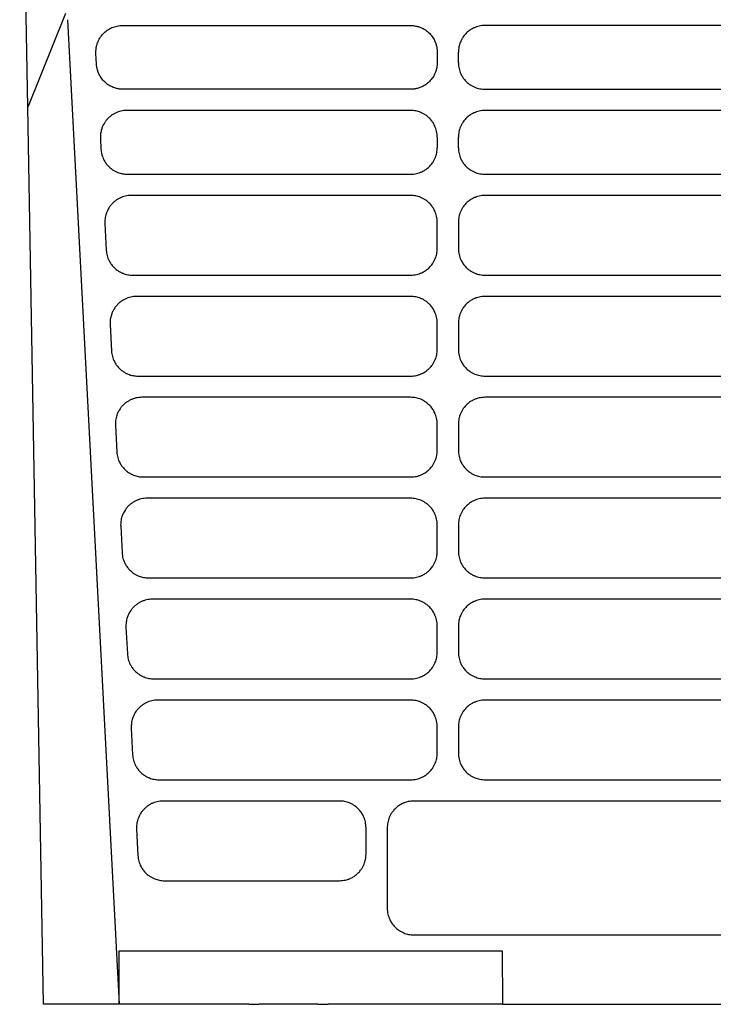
# Model space of a CAD drawing. Extents: x 95 to 1076, y 69 to 794.
# Tile 2 of 62: x 338 to 403, y 69 to 162. Entities that reach past the tile are written whole.
import ezdxf

# ---------------------------------------------------------------- set-up
doc = ezdxf.new("R2010")
doc.units = 0
doc.layers.get('0').update_dxf_attribs({"linetype": 'CONTINUOUS'})

msp = doc.modelspace()

# ---------------------------------------------------------------- linework, layer by layer
at = {"color": 7, "linetype": 'CONTINUOUS'}
for p, q in [((338.696, 153.81), (337.937, 197.31)), ((342.253, 162.623), (338.695, 153.81)), ((342.445, 162.036), (347.302, 69.368)), ((347.612, 161.49), (374.748, 161.49)), ((424.748, 161.49), (381.748, 161.49)), ((345.168, 157.851), (345.116, 158.851)), ((377.248, 158.982), (377.248, 157.982)), ((379.248, 157.982), (379.248, 158.982)), ((374.748, 155.491), (347.664, 155.491)), ((381.748, 155.491), (424.748, 155.491)), ((340.169, 69.368), (338.696, 153.81)), ((374.748, 153.491), (348.031, 153.491)), ((345.535, 150.852), (345.587, 149.853)), ((377.248, 150.983), (377.248, 149.984)), ((379.248, 149.984), (379.248, 150.983)), ((348.084, 147.492), (374.748, 147.492)), ((381.748, 147.492), (424.748, 147.492)), ((374.748, 145.493), (348.45, 145.493)), ((424.748, 145.493), (381.748, 145.493)), ((345.954, 142.853), (346.085, 140.354)), ((377.248, 140.485), (377.248, 142.984)), ((379.248, 142.984), (379.248, 140.485)), ((348.581, 137.994), (374.748, 137.994)), ((381.748, 137.994), (424.748, 137.994)), ((374.748, 135.994), (348.948, 135.994)), ((424.748, 135.994), (381.748, 135.994)), ((377.248, 130.986), (377.248, 133.485)), ((379.248, 133.485), (379.248, 130.986)), ((346.452, 133.355), (346.583, 130.856)), ((349.079, 128.495), (374.748, 128.495)), ((381.748, 128.495), (424.748, 128.495)), ((374.748, 126.496), (349.446, 126.496)), ((424.748, 126.496), (381.748, 126.496)), ((346.95, 123.856), (347.081, 121.357)), ((377.248, 121.488), (377.248, 123.987)), ((379.248, 123.987), (379.248, 121.488)), ((349.577, 118.997), (374.748, 118.997)), ((381.748, 118.997), (424.748, 118.997)), ((374.748, 116.997), (349.944, 116.997)), ((424.748, 116.997), (381.748, 116.997)), ((347.448, 114.358), (347.579, 111.859)), ((377.248, 111.989), (377.248, 114.488)), ((379.248, 114.488), (379.248, 111.989)), ((350.075, 109.498), (374.748, 109.498)), ((381.748, 109.498), (424.748, 109.498)), ((374.748, 107.498), (350.442, 107.498)), ((424.748, 107.498), (381.748, 107.498)), ((347.946, 104.859), (348.077, 102.36)), ((379.248, 104.99), (379.248, 102.491)), ((350.573, 100), (374.748, 100)), ((381.748, 100), (424.748, 100)), ((374.748, 98), (350.94, 98)), ((424.748, 98), (381.748, 98)), ((379.248, 95.491), (379.248, 92.992)), ((348.444, 95.36), (348.575, 92.861)), ((351.071, 90.501), (374.748, 90.501)), ((381.748, 90.501), (424.748, 90.501)), ((368.048, 88.501), (351.438, 88.501)), ((348.941, 85.862), (349.072, 83.363)), ((372.548, 85.993), (372.548, 78.394)), ((351.568, 81.002), (368.048, 81.002)), ((347.302, 69.368), (347.318, 74.386)), ((347.318, 74.386), (383.374, 74.386)), ((383.374, 74.386), (383.389, 69.368)), ((347.302, 69.368), (340.169, 69.368)), ((348.897, 69.368), (347.302, 69.368)), ((359.498, 69.368), (353.821, 69.368)), ((359.498, 69.368), (360.498, 69.368)), ((365.998, 69.368), (366.998, 69.368)), ((372.675, 69.368), (366.998, 69.368)), ((378.465, 69.368), (377.599, 69.368)), ((383.389, 69.368), (423.107, 69.368))]:
    msp.add_line(p, q, dxfattribs=at)
at = {"color": 7, "linetype": 'CONTINUOUS', "flags": 128}
for points in [[(424.748, 153.491), (423.321, 153.491), (417.615, 153.491), (411.908, 153.491), (406.201, 153.491), (400.494, 153.491), (394.787, 153.491), (389.08, 153.491), (381.748, 153.491)], [(377.248, 102.491), (377.248, 103.205), (377.248, 103.919), (377.248, 104.99)], [(377.248, 92.992), (377.248, 93.706), (377.248, 94.42), (377.248, 95.491)], [(422.748, 88.501), (421.321, 88.501), (415.615, 88.501), (409.908, 88.501), (404.201, 88.501), (398.495, 88.501), (392.633, 88.501), (386.771, 88.501), (375.048, 88.501)], [(370.548, 83.494), (370.548, 84.201), (370.548, 84.908), (370.548, 85.993)], [(375.048, 75.903), (376.45, 75.903), (382.057, 75.903), (387.664, 75.903), (398.879, 75.903), (404.486, 75.903), (410.093, 75.903), (415.701, 75.903), (422.748, 75.903)]]:
    msp.add_lwpolyline(points, dxfattribs=at)
at = {"color": 7, "linetype": 'CONTINUOUS'}
for points, knots in [([(345.116, 158.851), (345.114, 158.9), (345.111, 158.997), (345.116, 159.142), (345.129, 159.286), (345.15, 159.429), (345.18, 159.571), (345.218, 159.711), (345.303, 159.963), (345.472, 160.314), (345.785, 160.718), (346.17, 161.053), (346.543, 161.26), (346.86, 161.379), (347.106, 161.443), (347.357, 161.483), (347.527, 161.488), (347.612, 161.49)], [0, 0, 0, 0, 0.03608, 0.071848, 0.107424, 0.142927, 0.178479, 0.2142, 0.250208, 0.37509, 0.500031, 0.624906, 0.749859, 0.812677, 0.874868, 0.937089, 1, 1, 1, 1]), ([(374.748, 161.49), (374.803, 161.489), (374.913, 161.487), (375.076, 161.47), (375.237, 161.444), (375.396, 161.407), (375.553, 161.359), (375.809, 161.262), (376.148, 161.08), (376.529, 160.765), (376.842, 160.383), (377.048, 159.994), (377.17, 159.632), (377.236, 159.31), (377.244, 159.091), (377.248, 158.982)], [0, 0, 0, 0, 0.04201, 0.083658, 0.125123, 0.16659, 0.208241, 0.250256, 0.375085, 0.500102, 0.624937, 0.749954, 0.833416, 0.916287, 1, 1, 1, 1]), ([(381.748, 161.49), (381.656, 161.49), (381.472, 161.48), (381.202, 161.435), (380.942, 161.361), (380.664, 161.249), (380.426, 161.117), (380.174, 160.938), (379.939, 160.727), (379.719, 160.459), (379.552, 160.192), (379.402, 159.877), (379.28, 159.473), (379.248, 159.146), (379.248, 158.982)], [2, 2, 2, 2, 2.388853, 2.771406, 3.149772, 3.526123, 4.028415, 4.292941, 4.823215, 5.353075, 5.748678, 6.142806, 6.82189, 7.514683, 7.514683, 7.514683, 7.514683]), ([(347.664, 155.491), (347.611, 155.492), (347.506, 155.494), (347.348, 155.509), (347.193, 155.534), (347.039, 155.568), (346.888, 155.612), (346.64, 155.702), (346.31, 155.87), (345.935, 156.163), (345.621, 156.52), (345.408, 156.886), (345.274, 157.23), (345.196, 157.537), (345.178, 157.746), (345.168, 157.851)], [0, 0, 0, 0, 0.042025, 0.0837, 0.125193, 0.166669, 0.208296, 0.25024, 0.375135, 0.500098, 0.624993, 0.749959, 0.833473, 0.916365, 1, 1, 1, 1]), ([(377.248, 157.982), (377.247, 157.927), (377.245, 157.818), (377.229, 157.656), (377.202, 157.495), (377.165, 157.337), (377.117, 157.18), (377.02, 156.926), (376.84, 156.587), (376.525, 156.208), (376.145, 155.896), (375.757, 155.691), (375.396, 155.569), (375.075, 155.503), (374.858, 155.495), (374.748, 155.491)], [0, 0, 0, 0, 0.042004, 0.083648, 0.125113, 0.166581, 0.208235, 0.250256, 0.375093, 0.500102, 0.624934, 0.749954, 0.833416, 0.916287, 1, 1, 1, 1]), ([(379.248, 157.982), (379.248, 157.89), (379.258, 157.708), (379.303, 157.44), (379.376, 157.181), (379.487, 156.904), (379.619, 156.667), (379.797, 156.415), (380.009, 156.18), (380.277, 155.959), (380.545, 155.793), (380.86, 155.643), (381.261, 155.523), (381.585, 155.491), (381.748, 155.491)], [2, 2, 2, 2, 2.389252, 2.772471, 3.151719, 3.529107, 4.03292, 4.299992, 4.835349, 5.370299, 5.769725, 6.16763, 6.845552, 7.53799, 7.53799, 7.53799, 7.53799]), ([(348.031, 153.491), (347.937, 153.491), (347.749, 153.481), (347.472, 153.433), (347.203, 153.355), (346.944, 153.248), (346.705, 153.115), (346.467, 152.947), (346.279, 152.778), (346.11, 152.593), (345.975, 152.417), (345.858, 152.228), (345.748, 152.014), (345.661, 151.794), (345.592, 151.546), (345.55, 151.317), (345.53, 151.085), (345.531, 150.93), (345.535, 150.852)], [2, 2, 2, 2, 2.396282, 2.789732, 3.181606, 3.573072, 3.965104, 4.329002, 4.796008, 5.029859, 5.379942, 5.729368, 5.962033, 6.39477, 6.719343, 7.044657, 7.371423, 7.698701, 7.698701, 7.698701, 7.698701]), ([(377.248, 150.983), (377.248, 151.076), (377.238, 151.26), (377.193, 151.532), (377.119, 151.794), (377.007, 152.074), (376.874, 152.313), (376.695, 152.566), (376.484, 152.801), (376.216, 153.022), (375.95, 153.189), (375.636, 153.339), (375.235, 153.46), (374.911, 153.491), (374.748, 153.491)], [2, 2, 2, 2, 2.39035, 2.775768, 3.156838, 3.535806, 4.041584, 4.306055, 4.836289, 5.366215, 5.761921, 6.156179, 6.828091, 7.514684, 7.514684, 7.514684, 7.514684]), ([(381.748, 153.491), (381.656, 153.491), (381.472, 153.481), (381.202, 153.436), (380.942, 153.362), (380.664, 153.251), (380.426, 153.118), (380.174, 152.939), (379.939, 152.728), (379.719, 152.46), (379.552, 152.193), (379.402, 151.878), (379.28, 151.474), (379.248, 151.147), (379.248, 150.983)], [2, 2, 2, 2, 2.388853, 2.771406, 3.149773, 3.526125, 4.028415, 4.29294, 4.823213, 5.353072, 5.748676, 6.142804, 6.821888, 7.51468, 7.51468, 7.51468, 7.51468]), ([(345.587, 149.853), (345.592, 149.764), (345.611, 149.589), (345.666, 149.331), (345.748, 149.084), (345.866, 148.821), (346.002, 148.596), (346.182, 148.359), (346.392, 148.137), (346.656, 147.93), (346.917, 147.775), (347.223, 147.635), (347.613, 147.522), (347.926, 147.492), (348.084, 147.492)], [2, 2, 2, 2, 2.37634, 2.747198, 3.114449, 3.480011, 3.968, 4.225839, 4.742613, 5.259017, 5.644694, 6.028996, 6.685662, 7.355519, 7.355519, 7.355519, 7.355519]), ([(374.748, 147.492), (374.841, 147.492), (375.024, 147.502), (375.295, 147.547), (375.556, 147.621), (375.834, 147.732), (376.073, 147.864), (376.325, 148.043), (376.561, 148.254), (376.782, 148.522), (376.948, 148.79), (377.097, 149.103), (377.217, 149.502), (377.248, 149.822), (377.248, 149.984)], [2, 2, 2, 2, 2.39214, 2.778016, 3.159764, 3.539565, 4.046566, 4.313597, 4.848938, 5.383968, 5.783496, 6.181501, 6.852882, 7.53818, 7.53818, 7.53818, 7.53818]), ([(379.248, 149.984), (379.248, 149.892), (379.258, 149.709), (379.303, 149.441), (379.376, 149.182), (379.487, 148.906), (379.619, 148.668), (379.797, 148.417), (380.009, 148.181), (380.277, 147.96), (380.545, 147.794), (380.86, 147.644), (381.261, 147.524), (381.585, 147.492), (381.748, 147.492)], [2, 2, 2, 2, 2.389252, 2.772471, 3.151719, 3.529107, 4.032919, 4.299992, 4.835349, 5.370299, 5.769725, 6.16763, 6.845552, 7.53799, 7.53799, 7.53799, 7.53799]), ([(348.45, 145.493), (348.356, 145.493), (348.168, 145.482), (347.891, 145.434), (347.622, 145.356), (347.364, 145.249), (347.125, 145.116), (346.887, 144.949), (346.698, 144.779), (346.53, 144.594), (346.394, 144.418), (346.277, 144.23), (346.167, 144.015), (346.08, 143.796), (346.011, 143.547), (345.969, 143.319), (345.949, 143.087), (345.95, 142.931), (345.954, 142.853)], [2, 2, 2, 2, 2.396282, 2.789732, 3.181605, 3.573069, 3.965101, 4.328999, 4.796004, 5.029856, 5.379937, 5.729363, 5.962026, 6.394761, 6.719333, 7.044647, 7.371412, 7.69869, 7.69869, 7.69869, 7.69869]), ([(377.248, 142.984), (377.248, 143.077), (377.238, 143.261), (377.193, 143.533), (377.119, 143.795), (377.007, 144.075), (376.874, 144.315), (376.695, 144.567), (376.484, 144.802), (376.216, 145.023), (375.95, 145.19), (375.636, 145.34), (375.235, 145.461), (374.911, 145.493), (374.748, 145.493)], [2, 2, 2, 2, 2.390349, 2.775768, 3.156837, 3.535805, 4.041584, 4.306056, 4.836292, 5.366218, 5.761923, 6.15618, 6.828092, 7.514685, 7.514685, 7.514685, 7.514685]), ([(381.748, 145.493), (381.656, 145.493), (381.472, 145.482), (381.202, 145.437), (380.942, 145.364), (380.664, 145.252), (380.426, 145.119), (380.174, 144.94), (379.939, 144.729), (379.719, 144.461), (379.552, 144.195), (379.402, 143.879), (379.28, 143.475), (379.248, 143.149), (379.248, 142.984)], [2, 2, 2, 2, 2.388853, 2.771406, 3.149773, 3.526125, 4.028417, 4.292944, 4.82322, 5.353081, 5.748684, 6.142811, 6.821895, 7.514688, 7.514688, 7.514688, 7.514688]), ([(346.085, 140.354), (346.09, 140.266), (346.109, 140.09), (346.164, 139.833), (346.246, 139.585), (346.364, 139.322), (346.499, 139.097), (346.68, 138.86), (346.89, 138.639), (347.154, 138.432), (347.415, 138.276), (347.721, 138.136), (348.11, 138.023), (348.423, 137.994), (348.581, 137.994)], [2, 2, 2, 2, 2.376342, 2.747202, 3.114455, 3.48002, 3.968014, 4.225856, 4.742637, 5.259046, 5.644725, 6.029028, 6.685696, 7.355558, 7.355558, 7.355558, 7.355558]), ([(374.748, 137.994), (374.841, 137.994), (375.024, 138.004), (375.295, 138.049), (375.556, 138.122), (375.834, 138.233), (376.073, 138.366), (376.325, 138.544), (376.561, 138.755), (376.782, 139.024), (376.948, 139.291), (377.097, 139.605), (377.217, 140.003), (377.248, 140.323), (377.248, 140.485)], [2, 2, 2, 2, 2.392135, 2.778008, 3.159753, 3.539551, 4.046547, 4.313576, 4.848909, 5.383932, 5.783455, 6.181456, 6.852832, 7.538123, 7.538123, 7.538123, 7.538123]), ([(379.248, 140.485), (379.248, 140.393), (379.258, 140.211), (379.303, 139.943), (379.376, 139.683), (379.487, 139.407), (379.619, 139.17), (379.797, 138.918), (380.009, 138.682), (380.277, 138.461), (380.545, 138.295), (380.86, 138.146), (381.261, 138.025), (381.585, 137.994), (381.748, 137.994)], [2, 2, 2, 2, 2.389254, 2.772475, 3.151725, 3.529114, 4.032929, 4.300002, 4.835361, 5.370314, 5.769743, 6.16765, 6.845576, 7.538018, 7.538018, 7.538018, 7.538018]), ([(348.948, 135.994), (348.854, 135.994), (348.666, 135.983), (348.389, 135.936), (348.12, 135.858), (347.861, 135.75), (347.622, 135.618), (347.384, 135.45), (347.196, 135.281), (347.027, 135.096), (346.892, 134.92), (346.775, 134.731), (346.665, 134.516), (346.578, 134.297), (346.509, 134.049), (346.467, 133.82), (346.447, 133.588), (346.448, 133.432), (346.452, 133.355)], [2, 2, 2, 2, 2.396282, 2.789732, 3.181605, 3.57307, 3.965103, 4.329002, 4.796008, 5.029859, 5.379941, 5.729368, 5.962032, 6.394769, 6.719342, 7.044655, 7.371421, 7.698699, 7.698699, 7.698699, 7.698699]), ([(377.248, 133.485), (377.248, 133.578), (377.238, 133.763), (377.193, 134.034), (377.119, 134.297), (377.007, 134.577), (376.874, 134.816), (376.695, 135.068), (376.484, 135.304), (376.216, 135.525), (375.95, 135.691), (375.636, 135.841), (375.235, 135.962), (374.911, 135.994), (374.748, 135.994)], [2, 2, 2, 2, 2.390349, 2.775768, 3.156838, 3.535807, 4.041586, 4.306058, 4.836292, 5.366218, 5.761923, 6.15618, 6.828092, 7.514685, 7.514685, 7.514685, 7.514685]), ([(381.748, 135.994), (381.656, 135.994), (381.472, 135.984), (381.202, 135.939), (380.942, 135.865), (380.664, 135.753), (380.426, 135.621), (380.174, 135.442), (379.939, 135.231), (379.719, 134.963), (379.552, 134.696), (379.402, 134.38), (379.28, 133.976), (379.248, 133.65), (379.248, 133.485)], [2, 2, 2, 2, 2.388853, 2.771406, 3.149772, 3.526124, 4.028415, 4.29294, 4.823213, 5.353072, 5.748676, 6.142805, 6.821891, 7.514683, 7.514683, 7.514683, 7.514683]), ([(346.583, 130.856), (346.588, 130.767), (346.606, 130.592), (346.662, 130.334), (346.743, 130.087), (346.861, 129.824), (346.997, 129.599), (347.177, 129.362), (347.388, 129.14), (347.652, 128.933), (347.912, 128.777), (348.219, 128.637), (348.608, 128.525), (348.921, 128.495), (349.079, 128.495)], [2, 2, 2, 2, 2.376341, 2.7472, 3.114452, 3.480016, 3.968008, 4.225849, 4.742627, 5.259036, 5.644716, 6.029018, 6.685686, 7.355545, 7.355545, 7.355545, 7.355545]), ([(374.748, 128.495), (374.841, 128.495), (375.024, 128.505), (375.295, 128.55), (375.556, 128.624), (375.834, 128.735), (376.073, 128.867), (376.325, 129.046), (376.561, 129.257), (376.782, 129.525), (376.948, 129.793), (377.097, 130.106), (377.217, 130.505), (377.248, 130.825), (377.248, 130.986)], [2, 2, 2, 2, 2.392134, 2.778006, 3.15975, 3.539548, 4.046543, 4.31357, 4.848901, 5.383922, 5.783444, 6.181445, 6.852819, 7.538109, 7.538109, 7.538109, 7.538109]), ([(379.248, 130.986), (379.248, 130.895), (379.258, 130.712), (379.303, 130.444), (379.376, 130.185), (379.487, 129.908), (379.619, 129.671), (379.797, 129.419), (380.009, 129.184), (380.277, 128.963), (380.545, 128.797), (380.86, 128.647), (381.261, 128.527), (381.585, 128.495), (381.748, 128.495)], [2, 2, 2, 2, 2.389254, 2.772475, 3.151725, 3.529115, 4.032929, 4.300002, 4.835362, 5.370315, 5.769743, 6.16765, 6.845576, 7.538018, 7.538018, 7.538018, 7.538018]), ([(349.446, 126.496), (349.352, 126.496), (349.164, 126.485), (348.887, 126.437), (348.618, 126.359), (348.359, 126.252), (348.12, 126.119), (347.882, 125.952), (347.694, 125.782), (347.525, 125.597), (347.39, 125.421), (347.273, 125.233), (347.163, 125.018), (347.076, 124.799), (347.007, 124.55), (346.965, 124.322), (346.945, 124.089), (346.946, 123.934), (346.95, 123.856)], [2, 2, 2, 2, 2.396282, 2.789732, 3.181604, 3.57307, 3.965102, 4.329001, 4.796009, 5.029861, 5.379944, 5.729371, 5.962036, 6.394772, 6.719344, 7.044658, 7.371424, 7.698701, 7.698701, 7.698701, 7.698701]), ([(377.248, 123.987), (377.248, 124.08), (377.238, 124.264), (377.193, 124.536), (377.119, 124.798), (377.007, 125.078), (376.874, 125.318), (376.695, 125.57), (376.484, 125.805), (376.216, 126.026), (375.95, 126.193), (375.636, 126.343), (375.235, 126.464), (374.911, 126.496), (374.748, 126.496)], [2, 2, 2, 2, 2.390349, 2.775768, 3.156838, 3.535806, 4.041585, 4.306057, 4.836292, 5.366217, 5.761922, 6.156179, 6.828091, 7.514684, 7.514684, 7.514684, 7.514684]), ([(381.748, 126.496), (381.656, 126.496), (381.472, 126.485), (381.202, 126.44), (380.942, 126.366), (380.664, 126.255), (380.426, 126.122), (380.174, 125.943), (379.939, 125.732), (379.719, 125.464), (379.552, 125.198), (379.402, 124.882), (379.28, 124.478), (379.248, 124.152), (379.248, 123.987)], [2, 2, 2, 2, 2.388853, 2.771406, 3.149773, 3.526125, 4.028417, 4.292944, 4.82322, 5.353081, 5.748684, 6.142811, 6.821895, 7.514688, 7.514688, 7.514688, 7.514688]), ([(374.748, 118.997), (374.841, 118.997), (375.024, 119.007), (375.295, 119.052), (375.556, 119.125), (375.834, 119.236), (376.073, 119.369), (376.325, 119.547), (376.561, 119.758), (376.782, 120.027), (376.948, 120.294), (377.097, 120.608), (377.217, 121.006), (377.248, 121.326), (377.248, 121.488)], [2, 2, 2, 2, 2.392133, 2.778003, 3.159747, 3.539544, 4.046537, 4.313562, 4.848891, 5.383908, 5.783428, 6.181427, 6.852799, 7.538086, 7.538086, 7.538086, 7.538086]), ([(379.248, 121.488), (379.248, 121.396), (379.258, 121.214), (379.303, 120.945), (379.376, 120.686), (379.487, 120.41), (379.619, 120.172), (379.797, 119.921), (380.009, 119.685), (380.277, 119.464), (380.545, 119.298), (380.86, 119.149), (381.261, 119.028), (381.585, 118.997), (381.748, 118.997)], [2, 2, 2, 2, 2.389254, 2.772475, 3.151725, 3.529114, 4.032929, 4.300002, 4.835361, 5.370314, 5.769743, 6.16765, 6.845576, 7.538018, 7.538018, 7.538018, 7.538018]), ([(347.081, 121.357), (347.086, 121.268), (347.104, 121.093), (347.16, 120.836), (347.241, 120.588), (347.359, 120.325), (347.495, 120.1), (347.675, 119.863), (347.885, 119.642), (348.149, 119.434), (348.41, 119.279), (348.717, 119.139), (349.106, 119.026), (349.419, 118.997), (349.577, 118.997)], [2, 2, 2, 2, 2.376341, 2.747201, 3.114454, 3.480019, 3.968013, 4.225853, 4.742632, 5.25904, 5.64472, 6.029022, 6.68569, 7.355552, 7.355552, 7.355552, 7.355552]), ([(349.944, 116.997), (349.85, 116.997), (349.662, 116.986), (349.385, 116.939), (349.115, 116.861), (348.857, 116.753), (348.618, 116.621), (348.38, 116.453), (348.191, 116.283), (348.023, 116.099), (347.888, 115.922), (347.771, 115.734), (347.661, 115.519), (347.573, 115.3), (347.504, 115.052), (347.463, 114.823), (347.443, 114.591), (347.444, 114.435), (347.448, 114.358)], [2, 2, 2, 2, 2.396282, 2.789732, 3.181604, 3.573068, 3.965101, 4.329001, 4.796009, 5.029862, 5.379946, 5.729374, 5.962039, 6.394775, 6.719347, 7.04466, 7.371426, 7.698704, 7.698704, 7.698704, 7.698704]), ([(377.248, 114.488), (377.248, 114.581), (377.238, 114.766), (377.193, 115.037), (377.119, 115.3), (377.007, 115.579), (376.874, 115.819), (376.695, 116.071), (376.484, 116.307), (376.216, 116.528), (375.95, 116.694), (375.636, 116.844), (375.235, 116.965), (374.911, 116.997), (374.748, 116.997)], [2, 2, 2, 2, 2.390349, 2.775768, 3.156838, 3.535806, 4.041585, 4.306057, 4.836291, 5.366217, 5.761922, 6.156179, 6.828091, 7.514684, 7.514684, 7.514684, 7.514684]), ([(381.748, 116.997), (381.656, 116.997), (381.472, 116.987), (381.202, 116.941), (380.942, 116.868), (380.664, 116.756), (380.426, 116.623), (380.174, 116.445), (379.939, 116.234), (379.719, 115.966), (379.552, 115.699), (379.402, 115.383), (379.28, 114.979), (379.248, 114.653), (379.248, 114.488)], [2, 2, 2, 2, 2.388853, 2.771406, 3.149772, 3.526124, 4.028415, 4.29294, 4.823213, 5.353072, 5.748676, 6.142805, 6.821891, 7.514683, 7.514683, 7.514683, 7.514683]), ([(347.579, 111.859), (347.583, 111.77), (347.602, 111.594), (347.658, 111.337), (347.739, 111.09), (347.857, 110.827), (347.993, 110.602), (348.173, 110.364), (348.383, 110.143), (348.647, 109.936), (348.908, 109.78), (349.215, 109.64), (349.604, 109.528), (349.917, 109.498), (350.075, 109.498)], [2, 2, 2, 2, 2.37634, 2.747199, 3.114452, 3.480017, 3.968009, 4.22585, 4.742628, 5.259034, 5.644713, 6.029015, 6.685682, 7.355542, 7.355542, 7.355542, 7.355542]), ([(374.748, 109.498), (374.841, 109.498), (375.024, 109.508), (375.295, 109.553), (375.556, 109.626), (375.834, 109.738), (376.073, 109.87), (376.325, 110.049), (376.561, 110.26), (376.782, 110.528), (376.948, 110.795), (377.097, 111.109), (377.217, 111.507), (377.248, 111.828), (377.248, 111.989)], [2, 2, 2, 2, 2.392133, 2.778003, 3.159746, 3.539543, 4.046536, 4.313562, 4.84889, 5.383908, 5.783428, 6.181427, 6.852799, 7.538087, 7.538087, 7.538087, 7.538087]), ([(379.248, 111.989), (379.248, 111.898), (379.258, 111.715), (379.303, 111.447), (379.376, 111.188), (379.487, 110.911), (379.619, 110.674), (379.797, 110.422), (380.009, 110.187), (380.277, 109.966), (380.545, 109.8), (380.86, 109.65), (381.261, 109.53), (381.585, 109.498), (381.748, 109.498)], [2, 2, 2, 2, 2.389254, 2.772475, 3.151725, 3.529115, 4.032929, 4.300002, 4.835362, 5.370315, 5.769743, 6.16765, 6.845576, 7.538018, 7.538018, 7.538018, 7.538018]), ([(350.442, 107.498), (350.348, 107.498), (350.16, 107.488), (349.882, 107.44), (349.613, 107.362), (349.355, 107.255), (349.116, 107.122), (348.878, 106.955), (348.689, 106.785), (348.521, 106.6), (348.385, 106.424), (348.268, 106.235), (348.158, 106.021), (348.071, 105.801), (348.002, 105.553), (347.961, 105.324), (347.941, 105.092), (347.942, 104.937), (347.946, 104.859)], [2, 2, 2, 2, 2.396282, 2.789732, 3.181605, 3.57307, 3.965102, 4.329001, 4.796009, 5.029862, 5.379945, 5.729373, 5.962038, 6.394774, 6.719347, 7.04466, 7.371425, 7.698703, 7.698703, 7.698703, 7.698703]), ([(377.248, 104.99), (377.248, 105.083), (377.238, 105.267), (377.193, 105.539), (377.119, 105.801), (377.007, 106.081), (376.874, 106.32), (376.695, 106.573), (376.484, 106.808), (376.216, 107.029), (375.95, 107.196), (375.636, 107.346), (375.235, 107.467), (374.911, 107.498), (374.748, 107.498)], [2, 2, 2, 2, 2.390349, 2.775768, 3.156838, 3.535806, 4.041585, 4.306056, 4.836291, 5.366217, 5.761922, 6.156179, 6.828091, 7.514685, 7.514685, 7.514685, 7.514685]), ([(381.748, 107.498), (381.656, 107.498), (381.472, 107.488), (381.202, 107.443), (380.942, 107.369), (380.664, 107.258), (380.426, 107.125), (380.174, 106.946), (379.939, 106.735), (379.719, 106.467), (379.552, 106.2), (379.402, 105.885), (379.28, 105.481), (379.248, 105.154), (379.248, 104.99)], [2, 2, 2, 2, 2.388853, 2.771406, 3.149773, 3.526125, 4.028417, 4.292944, 4.82322, 5.353081, 5.748684, 6.142811, 6.821895, 7.514688, 7.514688, 7.514688, 7.514688]), ([(348.077, 102.36), (348.081, 102.271), (348.1, 102.096), (348.156, 101.839), (348.237, 101.591), (348.355, 101.328), (348.491, 101.103), (348.671, 100.866), (348.881, 100.644), (349.145, 100.437), (349.406, 100.282), (349.712, 100.142), (350.102, 100.029), (350.415, 100), (350.573, 100)], [2, 2, 2, 2, 2.376339, 2.747198, 3.11445, 3.480014, 3.968006, 4.225846, 4.742622, 5.259028, 5.644706, 6.029007, 6.685673, 7.355531, 7.355531, 7.355531, 7.355531]), ([(374.748, 100), (374.841, 100), (375.024, 100.01), (375.295, 100.055), (375.556, 100.128), (375.834, 100.239), (376.073, 100.372), (376.325, 100.55), (376.561, 100.761), (376.782, 101.03), (376.948, 101.297), (377.097, 101.61), (377.217, 102.009), (377.248, 102.329), (377.248, 102.491)], [2, 2, 2, 2, 2.392134, 2.778004, 3.159748, 3.539545, 4.046539, 4.313565, 4.848895, 5.383914, 5.783435, 6.181435, 6.852808, 7.538096, 7.538096, 7.538096, 7.538096]), ([(379.248, 102.491), (379.248, 102.399), (379.258, 102.217), (379.303, 101.948), (379.376, 101.689), (379.487, 101.413), (379.619, 101.175), (379.797, 100.924), (380.009, 100.688), (380.277, 100.467), (380.545, 100.301), (380.86, 100.152), (381.261, 100.031), (381.585, 100), (381.748, 100)], [2, 2, 2, 2, 2.389254, 2.772475, 3.151725, 3.529114, 4.032929, 4.300002, 4.835361, 5.370314, 5.769743, 6.16765, 6.845576, 7.538018, 7.538018, 7.538018, 7.538018]), ([(350.94, 98), (350.845, 98), (350.658, 97.989), (350.38, 97.942), (350.111, 97.864), (349.853, 97.756), (349.614, 97.624), (349.376, 97.456), (349.187, 97.286), (349.019, 97.101), (348.883, 96.925), (348.766, 96.737), (348.656, 96.522), (348.569, 96.303), (348.5, 96.055), (348.459, 95.826), (348.439, 95.594), (348.439, 95.438), (348.444, 95.36)], [2, 2, 2, 2, 2.396282, 2.789732, 3.181606, 3.573071, 3.965103, 4.329002, 4.796009, 5.029861, 5.379944, 5.729371, 5.962036, 6.394773, 6.719345, 7.044659, 7.371425, 7.698702, 7.698702, 7.698702, 7.698702]), ([(377.248, 95.491), (377.248, 95.584), (377.238, 95.768), (377.193, 96.04), (377.119, 96.303), (377.007, 96.582), (376.874, 96.822), (376.695, 97.074), (376.484, 97.31), (376.216, 97.531), (375.95, 97.697), (375.636, 97.847), (375.235, 97.968), (374.911, 98), (374.748, 98)], [2, 2, 2, 2, 2.390349, 2.775768, 3.156838, 3.535806, 4.041584, 4.306056, 4.836291, 5.366216, 5.761922, 6.156179, 6.828091, 7.514685, 7.514685, 7.514685, 7.514685]), ([(381.748, 98), (381.656, 98), (381.472, 97.99), (381.202, 97.944), (380.942, 97.871), (380.664, 97.759), (380.426, 97.626), (380.174, 97.448), (379.939, 97.237), (379.719, 96.969), (379.552, 96.702), (379.402, 96.386), (379.28, 95.982), (379.248, 95.656), (379.248, 95.491)], [2, 2, 2, 2, 2.388853, 2.771406, 3.149772, 3.526124, 4.028415, 4.29294, 4.823213, 5.353072, 5.748676, 6.142805, 6.821891, 7.514683, 7.514683, 7.514683, 7.514683]), ([(348.575, 92.861), (348.579, 92.773), (348.598, 92.597), (348.653, 92.34), (348.735, 92.093), (348.853, 91.83), (348.989, 91.605), (349.169, 91.367), (349.379, 91.146), (349.643, 90.939), (349.904, 90.783), (350.21, 90.643), (350.6, 90.531), (350.913, 90.501), (351.071, 90.501)], [2, 2, 2, 2, 2.376338, 2.747195, 3.114445, 3.480007, 3.967997, 4.225835, 4.74261, 5.259014, 5.644691, 6.028991, 6.685655, 7.355509, 7.355509, 7.355509, 7.355509]), ([(374.748, 90.501), (374.841, 90.501), (375.024, 90.511), (375.295, 90.556), (375.556, 90.629), (375.834, 90.741), (376.073, 90.873), (376.325, 91.052), (376.561, 91.263), (376.782, 91.531), (376.948, 91.798), (377.097, 92.112), (377.217, 92.51), (377.248, 92.831), (377.248, 92.992)], [2, 2, 2, 2, 2.392134, 2.778005, 3.159749, 3.539547, 4.046543, 4.313572, 4.848903, 5.383922, 5.78344, 6.181439, 6.852812, 7.538101, 7.538101, 7.538101, 7.538101]), ([(379.248, 92.992), (379.248, 92.9), (379.258, 92.718), (379.303, 92.45), (379.376, 92.191), (379.487, 91.914), (379.619, 91.677), (379.797, 91.425), (380.009, 91.19), (380.277, 90.969), (380.545, 90.802), (380.86, 90.653), (381.261, 90.533), (381.585, 90.501), (381.748, 90.501)], [2, 2, 2, 2, 2.389254, 2.772475, 3.151725, 3.529115, 4.032929, 4.300002, 4.835362, 5.370315, 5.769743, 6.16765, 6.845576, 7.538018, 7.538018, 7.538018, 7.538018]), ([(351.438, 88.501), (351.343, 88.501), (351.156, 88.491), (350.878, 88.443), (350.609, 88.365), (350.351, 88.258), (350.112, 88.125), (349.874, 87.957), (349.685, 87.788), (349.517, 87.603), (349.381, 87.427), (349.264, 87.238), (349.154, 87.023), (349.067, 86.804), (348.998, 86.556), (348.957, 86.327), (348.936, 86.095), (348.937, 85.94), (348.941, 85.862)], [2, 2, 2, 2, 2.396282, 2.789733, 3.181605, 3.57307, 3.965102, 4.329001, 4.796007, 5.029859, 5.37994, 5.729366, 5.962029, 6.394764, 6.719337, 7.044651, 7.371417, 7.698695, 7.698695, 7.698695, 7.698695]), ([(370.548, 85.993), (370.548, 86.085), (370.538, 86.27), (370.493, 86.542), (370.419, 86.804), (370.307, 87.084), (370.174, 87.323), (369.995, 87.576), (369.784, 87.811), (369.516, 88.032), (369.25, 88.199), (368.936, 88.348), (368.535, 88.469), (368.211, 88.501), (368.048, 88.501)], [2, 2, 2, 2, 2.390349, 2.775768, 3.156838, 3.535806, 4.041585, 4.306057, 4.836292, 5.366218, 5.761923, 6.156179, 6.828091, 7.514684, 7.514684, 7.514684, 7.514684]), ([(375.048, 88.501), (374.956, 88.501), (374.772, 88.491), (374.502, 88.446), (374.242, 88.372), (373.964, 88.26), (373.726, 88.128), (373.474, 87.949), (373.239, 87.738), (373.019, 87.47), (372.852, 87.203), (372.702, 86.888), (372.58, 86.484), (372.548, 86.157), (372.548, 85.993)], [2, 2, 2, 2, 2.388853, 2.771406, 3.149773, 3.526124, 4.028415, 4.292941, 4.823214, 5.353073, 5.748677, 6.142805, 6.82189, 7.514682, 7.514682, 7.514682, 7.514682]), ([(368.048, 81.002), (368.141, 81.002), (368.324, 81.013), (368.595, 81.058), (368.856, 81.131), (369.134, 81.242), (369.373, 81.375), (369.625, 81.553), (369.861, 81.764), (370.082, 82.033), (370.248, 82.3), (370.397, 82.613), (370.517, 83.012), (370.548, 83.332), (370.548, 83.494)], [2, 2, 2, 2, 2.392134, 2.778006, 3.15975, 3.539547, 4.046541, 4.313568, 4.848898, 5.383918, 5.78344, 6.181442, 6.852817, 7.538106, 7.538106, 7.538106, 7.538106]), ([(349.072, 83.363), (349.077, 83.274), (349.096, 83.099), (349.151, 82.842), (349.233, 82.594), (349.351, 82.331), (349.487, 82.106), (349.667, 81.869), (349.877, 81.647), (350.141, 81.44), (350.402, 81.285), (350.708, 81.145), (351.098, 81.032), (351.411, 81.002), (351.568, 81.002)], [2, 2, 2, 2, 2.376342, 2.747202, 3.114455, 3.48002, 3.968014, 4.225855, 4.742635, 5.259043, 5.644723, 6.029026, 6.685695, 7.355556, 7.355556, 7.355556, 7.355556]), ([(372.548, 78.394), (372.548, 78.303), (372.558, 78.12), (372.603, 77.852), (372.676, 77.593), (372.787, 77.317), (372.919, 77.079), (373.097, 76.828), (373.309, 76.592), (373.577, 76.371), (373.845, 76.205), (374.16, 76.055), (374.561, 75.935), (374.885, 75.903), (375.048, 75.903)], [2, 2, 2, 2, 2.389251, 2.77247, 3.151716, 3.529102, 4.032907, 4.299976, 4.835326, 5.370273, 5.769698, 6.167601, 6.845521, 7.537957, 7.537957, 7.537957, 7.537957]), ([(353.821, 69.368), (353.748, 69.368), (353.602, 69.368), (353.384, 69.368), (353.167, 69.368), (352.953, 69.368), (352.739, 69.368), (352.528, 69.368), (352.318, 69.368), (351.905, 69.368), (351.308, 69.368), (350.592, 69.368), (349.971, 69.368), (349.553, 69.368), (349.283, 69.368), (349.117, 69.368), (348.984, 69.368), (348.926, 69.368), (348.897, 69.368)], [0, 0, 0, 0, 0.031489, 0.062796, 0.09398, 0.125101, 0.15622, 0.187397, 0.218691, 0.250163, 0.375056, 0.500029, 0.624922, 0.749895, 0.812617, 0.874888, 0.937189, 1, 1, 1, 1]), ([(365.998, 69.368), (365.997, 69.368), (365.996, 69.368), (365.982, 69.368), (365.961, 69.368), (365.931, 69.368), (365.893, 69.368), (365.846, 69.368), (365.744, 69.368), (365.55, 69.368), (365.205, 69.368), (364.786, 69.368), (364.307, 69.368), (363.788, 69.368), (363.248, 69.368), (362.708, 69.368), (362.189, 69.368), (361.71, 69.368), (361.292, 69.368), (360.946, 69.368), (360.734, 69.368), (360.612, 69.368), (360.546, 69.368), (360.506, 69.368), (360.501, 69.368), (360.498, 69.368)], [0, 0, 0, 0, 0.018027, 0.03591, 0.053705, 0.071468, 0.089258, 0.10713, 0.125141, 0.187588, 0.250099, 0.312546, 0.375058, 0.437505, 0.500016, 0.562463, 0.624974, 0.687421, 0.749933, 0.81238, 0.874891, 0.906285, 0.937397, 0.968534, 1, 1, 1, 1]), ([(377.599, 69.368), (377.585, 69.368), (377.558, 69.368), (377.506, 69.368), (377.445, 69.368), (377.375, 69.368), (377.297, 69.368), (377.209, 69.368), (377.112, 69.368), (376.902, 69.368), (376.526, 69.368), (375.905, 69.368), (375.188, 69.368), (374.525, 69.368), (373.97, 69.368), (373.545, 69.368), (373.112, 69.368), (372.821, 69.368), (372.675, 69.368)], [0, 0, 0, 0, 0.031489, 0.062796, 0.09398, 0.125101, 0.15622, 0.187397, 0.218691, 0.250163, 0.375056, 0.500029, 0.624922, 0.749895, 0.812617, 0.874888, 0.937189, 1, 1, 1, 1]), ([(383.389, 69.368), (383.319, 69.368), (383.178, 69.368), (382.967, 69.368), (382.758, 69.368), (382.55, 69.368), (382.343, 69.368), (382.139, 69.368), (381.935, 69.368), (381.516, 69.368), (380.901, 69.368), (380.205, 69.368), (379.637, 69.368), (379.245, 69.368), (378.961, 69.368), (378.776, 69.368), (378.638, 69.368), (378.535, 69.368), (378.489, 69.368), (378.465, 69.368)], [0, 0, 0, 0, 0.03041, 0.060657, 0.090793, 0.120872, 0.150949, 0.181078, 0.211313, 0.241708, 0.370796, 0.499963, 0.604719, 0.709555, 0.777077, 0.844675, 0.896443, 0.948128, 1, 1, 1, 1])]:
    msp.add_open_spline(points, degree=3, knots=knots, dxfattribs=at)

doc.saveas('drawing.dxf')
